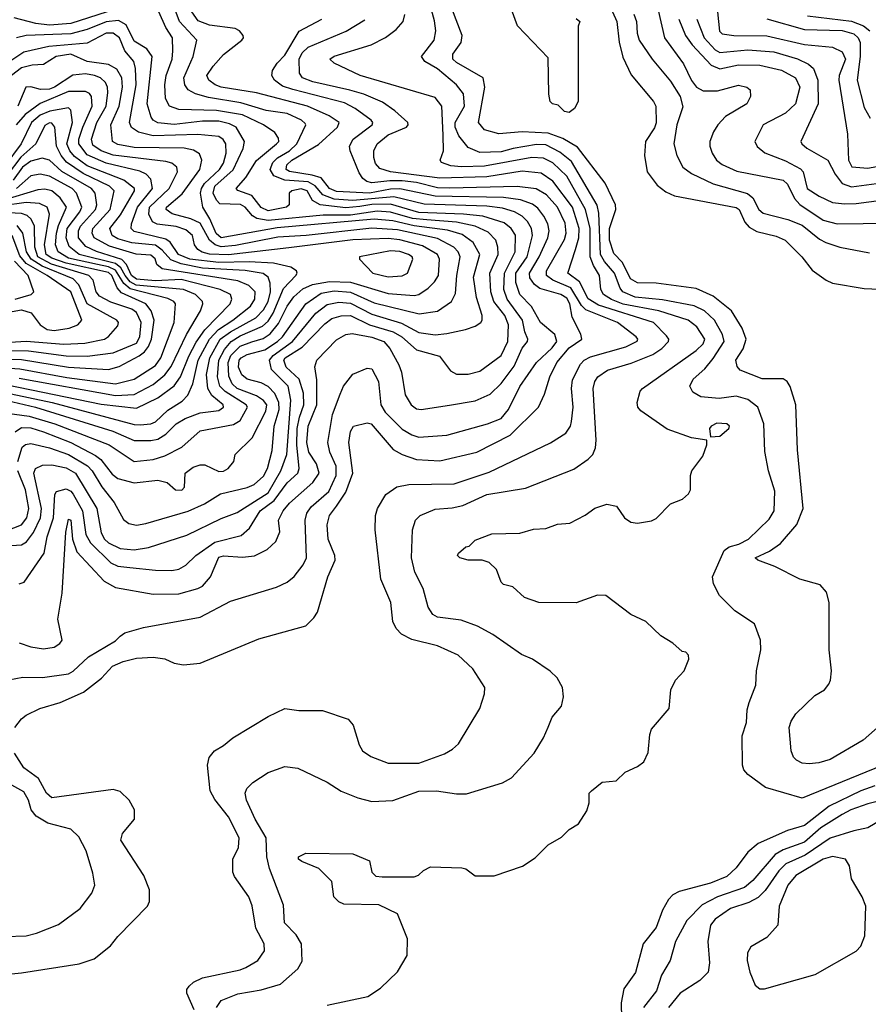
# Model space of a CAD drawing. Extents: x 501367 to 657802, y 482273 to 547541.
# Tile 84 of 256: x 537608 to 541217, y 502678 to 506862. Entities that reach past the tile are written whole.
import ezdxf

# ---------------------------------------------------------------- set-up
doc = ezdxf.new("R2010")
doc.units = 0

msp = doc.modelspace()

# ---------------------------------------------------------------- linework, layer by layer
at = {"layer": '0CON20XD'}
for points in [[(539718.3, 505785), (539765.9, 505855), (539788.5, 505945), (539784, 505975), (539767, 506005), (539745, 506027.3), (539712.1, 506045), (539660.9, 506060.9), (539595, 506069.9), (539328.2, 506078.2), (539199.4, 506109.4), (539024.3, 506094.3), (538945, 506099.6), (538897.6, 506117.6), (538865, 506155.8), (538835, 506172.9), (538735, 506180.6), (538688.5, 506198.5), (538672.8, 506225), (538683.9, 506255), (538704.3, 506275.7), (538755, 506305.1), (538786.1, 506335), (538824.1, 506415), (538821.3, 506421.3), (538806, 506435), (538745, 506463.1), (538656.6, 506476.6), (538548.1, 506508.1), (538411.3, 506531.3), (538355, 506547), (538323.9, 506563.9), (538309.5, 506585), (538305.6, 506615), (538345.7, 506705), (538361.2, 506775), (538288, 506855), (538255, 506942.7)], [(541275, 503692.5), (540935, 503553.6), (540779.6, 503599.6), (540703.8, 503655), (540686.7, 503675), (540681.2, 503695), (540680.5, 503819.5), (540698.8, 503875), (540701.2, 503928.8), (540709.7, 503960.3), (540738.8, 504035), (540740.8, 504095), (540760, 504185), (540758, 504225), (540733.3, 504295), (540649.7, 504349.7), (540584, 504415), (540558, 504465), (540554.3, 504495), (540603.3, 504606.7), (540625, 504621.7), (540666.6, 504633.4), (540706.9, 504655), (540795, 504739.3), (540816.2, 504775), (540818.9, 504858.9), (540792.5, 504945), (540776.8, 505026.8), (540772.2, 505145), (540746.7, 505215), (540705, 505247.5), (540655, 505261.7), (540582.3, 505252.3), (540505, 505260), (540469.9, 505279.9), (540457.7, 505305), (540472.5, 505335), (540521.3, 505378.7), (540557.4, 505422.6), (540603.5, 505495), (540596.5, 505525), (540562, 505585), (540520.3, 505625), (540476.1, 505646.1), (540341, 505671), (540225, 505682.4), (540172.5, 505705), (540161, 505721), (540137.3, 505785), (540094.3, 505834.3), (540077.7, 505865), (540070.5, 506040.5), (540063.3, 506073.3), (539955, 506259.8), (539905, 506299.7), (539845, 506330), (539805, 506332.1), (539706.5, 506315), (539655, 506301.1), (539565, 506297.6), (539515, 506318.4), (539475, 506369.2), (539460, 506405), (539459.4, 506425), (539498.8, 506495), (539495, 506546.4), (539465.1, 506585.1), (539385, 506653.8), (539331.1, 506685), (539316.5, 506705), (539370, 506775), (539377.2, 506815), (539372.2, 506857.8), (539350.7, 506935)], [(538015, 506906.8), (537825, 506846.2), (537735, 506839.4), (537676, 506846), (537585, 506869.5)], [(537605, 504214.6), (537655, 504197.7), (537708.6, 504188.6), (537755, 504195.5), (537779.1, 504210.9), (537788.1, 504225), (537770, 504315), (537788.9, 504425), (537804, 504685), (537815, 504740), (537825, 504735.8), (537833, 504655), (537850.7, 504600.7), (537966.5, 504476.5), (538015, 504449.3), (538175, 504421.2), (538285, 504422.5), (538365.2, 504444.8), (538385, 504455.3), (538420, 504495), (538455, 504577.9), (538475, 504584.2), (538555, 504577.5), (538605.9, 504584.1), (538659.7, 504610.3), (538697.8, 504645), (538713.8, 504686.2), (538708.9, 504735), (538728.4, 504775), (538755, 504807.4), (538854.6, 504895.4), (538881.6, 504935), (538870.4, 504975), (538837.4, 505025), (538828.7, 505065), (538834.5, 505135), (538871.4, 505225), (538871.9, 505331.9), (538862.5, 505387.5), (538872.2, 505415), (538955, 505501.5), (538995, 505523.7), (539021.3, 505528.7), (539105, 505513.4), (539156.2, 505495), (539182, 505465), (539220.4, 505395), (539231.1, 505365), (539247.5, 505267.5), (539272.2, 505225), (539295, 505208.8), (539315, 505205.4), (539435.9, 505224.1), (539545, 505242), (539609, 505271), (539655, 505316.7), (539710.8, 505389.2), (539745, 505466.7), (539766.9, 505495), (539768.9, 505505), (539755.6, 505535.6), (539746.2, 505585), (539681.2, 505675), (539666.1, 505715), (539669.2, 505785), (539714.8, 505875), (539716, 505946), (539697.7, 505975), (539668.2, 505998.2), (539577.1, 506027.1), (539495, 506036.3), (539305, 506043.2), (539185, 506077.8), (539105, 506076.2), (539055, 506068.6), (538995, 506062.6), (538885.7, 506075.7), (538853.6, 506093.6), (538830.7, 506135), (538805, 506143.9), (538765.7, 506135), (538754.3, 506125), (538754.3, 506075), (538742.5, 506065), (538665, 506049.7), (538635, 506064), (538595.7, 506115.7), (538535.9, 506135.9), (538528.2, 506145), (538569.2, 506190.8), (538615.6, 506264.4), (538700.4, 506335), (538709.6, 506345), (538708.5, 506358.5), (538692.9, 506382.9), (538644.6, 506415), (538555, 506457.4), (538445, 506476.7), (538285, 506480.6), (538245.3, 506495), (538227.6, 506527.6), (538224.8, 506585), (538230.6, 506625), (538256.5, 506695), (538259.6, 506730.4), (538258.2, 506785), (538228.8, 506828.8), (538199.6, 506895)], [(537779.8, 503960.2), (537878.9, 504005), (537956.5, 504063.5), (538002.5, 504115), (538048, 504135), (538105, 504149.5), (538175, 504153.2), (538225, 504146.4), (538265, 504127.1), (538305, 504120), (538375, 504127.1), (538625, 504231.5), (538825, 504286), (538859.3, 504320.7), (538874.3, 504345), (538918.5, 504495), (538948.9, 504565), (538948.5, 504585), (538919.2, 504655), (538915.3, 504715), (538925.3, 504755), (538955.7, 504794.3), (538995.4, 504854.6), (539024.3, 504935), (539007.7, 505065), (539015, 505112), (539027.1, 505135), (539085, 505149.1), (539103.1, 505145), (539196.3, 505036.3), (539234, 505014), (539295, 504993.6), (539395, 504988.1), (539551.4, 505025), (539694, 505096), (539813.5, 505215), (539839.8, 505270.2), (539862.7, 505345), (539892.2, 505405), (539945, 505468.1), (539998.1, 505505), (539994.2, 505525.8), (539957.8, 505597.8), (539946.7, 505655), (539935, 505678.9), (539909.5, 505695), (539819.2, 505719.2), (539796.6, 505736.6), (539777, 505765), (539775.8, 505785), (539817.4, 505855), (539853.5, 505935), (539858.9, 505965), (539854.3, 505994.3), (539837.4, 506027.4), (539811.5, 506061.5), (539788.4, 506078.4), (539737, 506097), (539665.9, 506105.9), (539375, 506111.9), (539225, 506143.7), (539185, 506142.3), (539095, 506125.6), (538955, 506131.6), (538925.2, 506145), (538890.3, 506190.3), (538852.1, 506202.1), (538755, 506216.7), (538741.2, 506225), (538744.4, 506245), (538764.8, 506265), (538878, 506332), (538960, 506405), (538966.9, 506425), (538923.7, 506453.7), (538831.5, 506495), (538615, 506551.7), (538465.1, 506575.1), (538439.6, 506585), (538412.9, 506605), (538403.1, 506625), (538430.7, 506665), (538475, 506714.6), (538551.9, 506775), (538560, 506785), (538558.6, 506795), (538542.5, 506815), (538524.6, 506824.6), (538415, 506839.1), (538366.6, 506856.6), (538339.8, 506895)], [(540040, 503585), (540085, 503622.5), (540145, 503627.5), (540182.5, 503665), (540235, 503688), (540261.7, 503708.3), (540281.2, 503748.8), (540287.5, 503825), (540295, 503847.5), (540370, 503935), (540376.2, 504015), (540396.2, 504055), (540434.2, 504095.8), (540453.3, 504145), (540451.7, 504161.7), (540440, 504175), (540425, 504177.5), (540385, 504213.3), (540335, 504244), (540271.2, 504305), (540206.2, 504335), (540100, 504415), (540065, 504416.7), (539975, 504384), (539815, 504386.2), (539755, 504406.7), (539705, 504452.5), (539665, 504462.5), (539655, 504472.5), (539635.8, 504525.8), (539605, 504556.2), (539575, 504565.8), (539515, 504565.8), (539480, 504575), (539470, 504585), (539473.3, 504595), (539505, 504622.5), (539520, 504625), (539545, 504650), (539615, 504678), (539735, 504680), (539792.5, 504697.5), (539845, 504700), (539895, 504718), (539947.3, 504722.7), (540012.7, 504757.3), (540053.1, 504786.9), (540105, 504802.9), (540145.8, 504795), (540179.2, 504745), (540206.3, 504726.3), (540235, 504722.2), (540295, 504731.9), (540315, 504742.9), (540375, 504804.2), (540426.7, 504825), (540452.3, 504847.7), (540461.2, 504865), (540461.2, 504925), (540466.7, 504945), (540512.7, 505007.3), (540530, 505055), (540530, 505075), (540465, 505085.7), (540361.7, 505121.7), (540249.5, 505199.5), (540237.1, 505215), (540234.3, 505235), (540246.1, 505283.9), (540256.2, 505295), (540485, 505455.8), (540514.8, 505485), (540521.3, 505505), (540487.5, 505557.5), (540450.6, 505585), (540325.5, 505625), (540173.7, 505653.7), (540125, 505673), (540090.2, 505695), (540079.8, 505715), (540073.8, 505775), (540047.5, 505817.5), (540033.3, 505855), (540033.3, 505975), (540013.8, 506055), (539935, 506197.4), (539875, 506254.5), (539835, 506273), (539786, 506276), (539585, 506239.6), (539486.6, 506236.6), (539441.7, 506241.7), (539402, 506255), (539395.7, 506265), (539410, 506305), (539408.3, 506371.7), (539402.7, 506495), (539375, 506530.9), (539055.8, 506625), (538945, 506677.5), (538927.1, 506695), (538945, 506707.4), (539102.9, 506755), (539163.8, 506786.2), (539209.2, 506820.8), (539238.5, 506855), (539245.3, 506884.7)], [(541303.4, 503896.6), (541195, 503800.5), (541055, 503718), (541005.9, 503704.1), (540965, 503700.4), (540935, 503703.1), (540911.4, 503715), (540898.7, 503728.7), (540889.2, 503755), (540880.5, 503855), (540888.6, 503881.4), (540908, 503912), (540989.7, 503990.3), (541030, 504015), (541048.3, 504038.3), (541056, 504055), (541060, 504095), (541050, 504185), (541050.9, 504385), (541039.4, 504429.4), (541011.3, 504461.3), (540925.4, 504485.4), (540818.9, 504538.9), (540746.7, 504565), (540736.2, 504575), (540796.6, 504603.4), (540843.3, 504636.7), (540913.3, 504716.7), (540939.6, 504785), (540915.4, 505034.6), (540908.5, 505225), (540885, 505303.3), (540872, 505325), (540855, 505335.7), (540765, 505335.5), (540672.4, 505372.4), (540658.9, 505388.9), (540653.7, 505415), (540685, 505463.1), (540697.8, 505505), (540680.9, 505550.9), (540635.2, 505625.2), (540556.8, 505686.8), (540485, 505720), (540315, 505743), (540235, 505744.4), (540205, 505761.1), (540170.9, 505830.9), (540135, 505868.5), (540116.2, 505925), (540116.5, 505975), (540143.7, 506055), (540141.2, 506075), (540097.1, 506167.1), (539979.9, 506319.9), (539917, 506357), (539855, 506380.5), (539745, 506385.8), (539645, 506376.4), (539585, 506393.8), (539559.6, 506425), (539585.4, 506575), (539578.2, 506615), (539465, 506680.2), (539449.5, 506695), (539450, 506715), (539484.6, 506765), (539490, 506795), (539445, 506909.4)], [(539975, 506867.5), (539990, 506855), (539982.5, 506835), (539982.5, 506515), (539966.7, 506485), (539945, 506467.5), (539925, 506472.5), (539898.3, 506498.3), (539874.1, 506504.1), (539863.9, 506513.9), (539857.5, 506545), (539855, 506700), (539725, 506836.2), (539699.2, 506905)], [(540128.9, 506895), (540147.6, 506855), (540156.8, 506766.8), (540173.2, 506703.2), (540208.2, 506628.2), (540302.7, 506515), (540312.7, 506495), (540315, 506424), (540307.6, 506402.4), (540269.1, 506345), (540265.3, 506285), (540276.7, 506215), (540318.9, 506158.9), (540355, 506130), (540392.9, 506112.9), (540655, 506064.7), (540668.1, 506055), (540691.2, 506001.2), (540709.9, 505979.9), (540742.3, 505962.3), (540825, 505942), (540863.1, 505925), (540933.5, 505855), (540977.4, 505797.4), (541038, 505755), (541065, 505742.2), (541199.7, 505720.3), (541295, 505715.4)], [(540219.3, 506885), (540231.1, 506855), (540233.7, 506805), (540241.8, 506775), (540297.2, 506695), (540375, 506601.5), (540416.6, 506535), (540427.9, 506492.1), (540402.4, 506415), (540390, 506335), (540402.3, 506285), (540428.2, 506235), (540465, 506208.1), (540557.5, 506165), (540703.4, 506123.4), (540725.2, 506105.2), (540751.8, 506055), (540769.3, 506039.3), (540875, 506013), (540935, 505989.4), (541009.1, 505929.1), (541035.4, 505914.6), (541095, 505895.8), (541222, 505872)], [(540322.6, 506902.6), (540350.3, 506785), (540431.4, 506675), (540465, 506603.6), (540486.2, 506575), (540515, 506560), (540575, 506560.4), (540665, 506583.5), (540700, 506575), (540713.9, 506563.9), (540716.1, 506536.1), (540700, 506505), (540609.3, 506450.7), (540576.5, 506415), (540558.8, 506385), (540543.1, 506345), (540543.1, 506325), (540552.1, 506295), (540570.4, 506265), (540595, 506246.1), (540658.1, 506218.1), (540855, 506179.6), (540873.1, 506163.1), (540902.5, 506102.5), (540925, 506077.3), (541025, 506010), (541084.8, 505994.8), (541305, 505997.3)], [(540574.8, 506895), (540583.2, 506813.2), (540595, 506801.8), (540644.5, 506794.5), (540785, 506793.4), (540945, 506756.6), (541065, 506745.4), (541105.7, 506725.7), (541120, 506695), (541093.2, 506625), (541091.6, 506605), (541127.8, 506375), (541132.2, 506265), (541146.9, 506236.9), (541215, 506230.7), (541295, 506246.6)], [(540958.4, 506878.4), (541145, 506856), (541196.3, 506836.3), (541223, 506815)], [(537605, 504465.5), (537627.6, 504472.4), (537711.8, 504595), (537724.3, 504664.3), (537751.9, 504745), (537757.5, 504845), (537765, 504857.5), (537805, 504868.6), (537825, 504859.2), (537835, 504845.8), (537874.9, 504775), (537888.9, 504675), (537909, 504639), (537995, 504554.8), (538025, 504540.4), (538076.4, 504533.6), (538185, 504522.9), (538255, 504521.3), (538285, 504527.5), (538315, 504544.6), (538356.9, 504585), (538437.5, 504642.5), (538549.2, 504670.8), (538585, 504701.1), (538630, 504775), (538690.4, 504819.6), (538745, 504893.5), (538791.1, 504935), (538796.3, 504955), (538786.1, 505055), (538788.5, 505125), (538797.6, 505172.4), (538816.4, 505225), (538814.9, 505275), (538796.6, 505335), (538741, 505385), (538730.5, 505415), (538736.5, 505425), (538809.1, 505470.9), (538905, 505569.5), (538935, 505593), (538975, 505603.6), (539015, 505604.6), (539095, 505565.6), (539195.6, 505535.6), (539233.2, 505515), (539295, 505459.8), (539392.7, 505432.7), (539439.7, 505369.7), (539465, 505355.8), (539515, 505355.7), (539565, 505368.8), (539655, 505435.4), (539684.1, 505495), (539686.5, 505565), (539671, 505605), (539624.5, 505664.5), (539611.1, 505705), (539606.5, 505785), (539642.4, 505865), (539641.7, 505895), (539632.6, 505925), (539599.9, 505959.9), (539545, 505985.1), (539465, 506001), (539339, 506011), (539277.7, 506017.7), (539185, 506044.4), (539128.1, 506048.1), (539015, 506031.9), (538898.3, 506031.7), (538665, 506008.7), (538616.9, 506016.9), (538598.5, 506028.5), (538566.5, 506065), (538546.2, 506076.2), (538459, 506079), (538444.5, 506094.5), (538430.3, 506125), (538437.9, 506155), (538515.9, 506224.1), (538558.1, 506315), (538563.6, 506345), (538528.9, 506405), (538500, 506420), (538455, 506430.5), (538385, 506430.5), (538265, 506416.8), (538195, 506424.4), (538176.2, 506435), (538167.7, 506447.7), (538150.5, 506505), (538171.6, 506705), (538148, 506738), (538095, 506770.2), (538060.2, 506840.2), (538028.7, 506858.7), (537975, 506853.1), (537895, 506820.6), (537825, 506801.5), (537635.7, 506794.3), (537594.5, 506785.5)], [(538350, 502655), (538318.1, 502725), (538318.7, 502741.3), (538328.1, 502755), (538347.6, 502772.4), (538385, 502790), (538545, 502824.7), (538570, 502835), (538620.6, 502865), (538648.5, 502905), (538647.5, 502935), (538611.5, 503001.5), (538597.1, 503097.1), (538581.8, 503135), (538521.3, 503221.3), (538515, 503240), (538514.3, 503295), (538537.9, 503345), (538541.8, 503385), (538495.9, 503475), (538438.3, 503548.3), (538418.5, 503585), (538406.9, 503695), (538413.2, 503726.8), (538436.2, 503755), (538475, 503777.5), (538515, 503810.8), (538665, 503900.8), (538735, 503935.8), (538795, 503927.1), (538895, 503926.9), (539005, 503890), (539026.7, 503865), (539050.9, 503780.9), (539065.4, 503755.4), (539100.5, 503730.5), (539175, 503702.9), (539305, 503703.5), (539415, 503741.9), (539448.2, 503761.8), (539474.2, 503785), (539564.3, 503935), (539585, 503997.5), (539585.6, 504025), (539535, 504104.2), (539472.1, 504162.1), (539385, 504201.2), (539275, 504228.5), (539231.5, 504251.5), (539209.1, 504275), (539195.4, 504305), (539186.5, 504385), (539143.6, 504485), (539120, 504695), (539121.1, 504755), (539129.4, 504785), (539165.3, 504844.7), (539212.4, 504877.6), (539263.4, 504886.6), (539455, 504889.4), (539605, 504938.8), (539865.7, 505064.3), (539930, 505105), (539949.6, 505135), (539954.7, 505155), (539961.1, 505215), (539954.3, 505295), (539958.5, 505331.5), (539992.3, 505397.7), (540008.7, 505415), (540035, 505429.6), (540185, 505471.8), (540233.6, 505496.4), (540236.1, 505505), (540229.6, 505515), (540150, 505575), (540015, 505628.8), (539997.4, 505647.4), (539952, 505722), (539875.1, 505755.1), (539848.3, 505775), (539848.3, 505795), (539925, 505928.7), (539932.5, 505955), (539927, 505997), (539895.2, 506065), (539848.3, 506118.3), (539804, 506144), (539723.4, 506153.4), (539435, 506145.7), (539385, 506148.2), (539295, 506170), (539235, 506176.9), (539182.2, 506177.8), (539105, 506168.7), (539083.8, 506173.8), (539066.7, 506186.7), (539051.2, 506211.2), (539012.8, 506305), (539010, 506325), (539025.8, 506354.2), (539107.3, 506415), (539109.3, 506425), (539102, 506435), (539034.6, 506485), (538988.5, 506508.5), (538769.5, 506565), (538725, 506580.2), (538691.6, 506605), (538679.7, 506625), (538683.5, 506646.5), (538702.4, 506677.6), (538735, 506710.9), (538796.5, 506813.5), (538893.3, 506865)], [(538658.6, 503305), (538655.9, 503385), (538609.5, 503465), (538572.7, 503545), (538566.2, 503575), (538574.5, 503595), (538599.4, 503620.6), (538665, 503662.9), (538735, 503689.2), (538791.2, 503681.2), (538915, 503622.5), (538975, 503584.4), (539045.4, 503555.4), (539105, 503540.5), (539195, 503544.5), (539305, 503584.1), (539380, 503585), (539465, 503572.1), (539508, 503572), (539660.9, 503619.1), (539699.3, 503640.7), (539795.6, 503745), (539835, 503810), (539854.6, 503855.4), (539872.2, 503897.8), (539911.4, 503945), (539920, 503985), (539916, 504025), (539893.3, 504065), (539864.1, 504094.1), (539788, 504145), (539742, 504165), (539619.3, 504249.3), (539554.2, 504285), (539485, 504310.9), (539385, 504323.4), (539365, 504333.9), (539345.2, 504365.2), (539323.2, 504445), (539288, 504515), (539274, 504575), (539278.9, 504695), (539291.2, 504735), (539310.8, 504755), (539375, 504782.8), (539447.6, 504787.6), (539492.2, 504797.8), (539595, 504844.1), (539758.8, 504871.2), (539965, 504951.8), (540026, 504994), (540045.3, 505014.7), (540056.6, 505043.4), (540059.7, 505075), (540046.2, 505295), (540053.6, 505325), (540066.7, 505345), (540107.2, 505372.8), (540207.5, 505402.5), (540300.7, 505439.3), (540338.7, 505465), (540366.6, 505495), (540367.8, 505505), (540359.1, 505519.1), (540302.5, 505575), (540069.1, 505649.1), (540025.3, 505675.3), (539988.7, 505748.7), (539938.7, 505785), (539971.4, 505885), (539986.2, 505935), (539986.9, 505975), (539958.9, 506065), (539875.7, 506175.7), (539825, 506209.6), (539745, 506218.5), (539595, 506193.8), (539395, 506188.4), (539184.3, 506215), (539139.5, 506229.5), (539121.1, 506251.1), (539113.6, 506276.4), (539114.2, 506305), (539127.6, 506335), (539175, 506372.7), (539252.9, 506405), (539260.5, 506415), (539259.1, 506425), (539203.6, 506475), (539151.4, 506511.3), (539070.9, 506545), (539011.9, 506561.9), (538855, 506598.3), (538811.1, 506615), (538797.9, 506635), (538796.5, 506695), (538809.1, 506720.9), (538835, 506745.6), (538996.1, 506813.9), (539075, 506862.1)], [(540411.3, 506865), (540439.4, 506795), (540468.1, 506755), (540548.3, 506668.3), (540585, 506652.8), (540665, 506669.8), (540755, 506668.4), (540847.8, 506647.8), (540907.3, 506615), (540925.3, 506575), (540907.3, 506505), (540865, 506464.2), (540770, 506415), (540734.6, 506344.6), (540743.5, 506323.5), (540776.3, 506296.3), (540865, 506262.9), (540928.3, 506228.3), (540939.6, 506215), (540957.1, 506145), (541007.6, 506112.4), (541065, 506084.8), (541115, 506079.4), (541165, 506080.5), (541305, 506099.4)], [(540487.6, 506865), (540519.2, 506785), (540565, 506733.4), (540585, 506722.5), (540705, 506734.3), (540815, 506725.5), (540915, 506696.2), (540962.7, 506672.7), (540982.9, 506655), (541002.5, 506605), (541004, 506505), (540930.4, 506345), (540933.8, 506335), (540955, 506316.7), (541044.7, 506265), (541076, 506205), (541105, 506165.8), (541145, 506152.2), (541314.8, 506175.2)], [(540785, 506865.2), (540945, 506820.8), (541105, 506816.5), (541155, 506802.4), (541174.1, 506785), (541181.6, 506765), (541182.1, 506705), (541168.9, 506605), (541198.8, 506488.8), (541225, 506443.1)], [(537374.8, 504615.2), (537615, 504630.9), (537636.7, 504643.3), (537667.3, 504682.7), (537697, 504745), (537700.7, 504785), (537667.6, 504935), (537674.8, 504955.2), (537705, 504968.9), (537745, 504970.2), (537805, 504958.4), (537845.2, 504935), (537936.3, 504785), (537955, 504681.1), (537968.4, 504655), (537985, 504639.6), (538035, 504614.4), (538095, 504609.5), (538155, 504619.2), (538318.1, 504671.9), (538465, 504742.6), (538532.1, 504767.9), (538665, 504851.6), (538718.1, 504945), (538744, 505015), (538761.5, 505245), (538749.5, 505305), (538678.6, 505375), (538670.6, 505415), (538686.3, 505435), (538768.2, 505495), (538867.5, 505615), (538915, 505651.5), (538965, 505661.1), (539015, 505657.3), (539105, 505611.4), (539232.2, 505572.2), (539305, 505533.3), (539375, 505523.5), (539425, 505528), (539504, 505546), (539545, 505560), (539568.5, 505575), (539574.6, 505585), (539573.9, 505605), (539551, 505681), (539537.5, 505767.5), (539564, 505865), (539535.7, 505915.7), (539489.3, 505949.3), (539427.2, 505967.2), (539285, 505986.7), (539195, 506007.9), (539115, 506014.2), (538702.5, 505977.5), (538465, 505935.4), (538443.5, 505953.5), (538416.4, 506016.4), (538386.9, 506065), (538376.7, 506125), (538380.4, 506145), (538393.6, 506166.4), (538456.9, 506225), (538475, 506252.4), (538486.1, 506295), (538484.5, 506335), (538473.2, 506353.2), (538455, 506365.2), (538365, 506374.9), (538175, 506367.9), (538113.7, 506383.7), (538083.8, 506403.8), (538074.4, 506425), (538102.6, 506585), (538100.4, 506655), (538092.7, 506685), (538055, 506730.3), (538032.2, 506785), (538005.4, 506805.4), (537975, 506804.6), (537895, 506762.3), (537731.9, 506748.1), (537625, 506724.5), (537545, 506670.7)], [(537599.9, 504985), (537619, 505045), (537633.3, 505056.7), (537655, 505061), (537735, 505042.7), (537815, 505015.1), (537895.7, 504965.7), (537916.7, 504945), (537956.9, 504876.9), (538009.9, 504809.9), (538048.9, 504738.9), (538071.9, 504721.9), (538105, 504714.8), (538145, 504721.2), (538325, 504774.3), (538394.5, 504805.5), (538462.5, 504847.5), (538575, 504873.9), (538605, 504886.8), (538645, 504923.1), (538661.9, 504955), (538681.1, 505031.1), (538689.8, 505135), (538710.9, 505205), (538709.5, 505235), (538693, 505273), (538665, 505303.6), (538635, 505318.5), (538575, 505334.1), (538552.6, 505352.6), (538538.8, 505385), (538541.8, 505415), (538549.2, 505425), (538575, 505439.4), (538650.6, 505459.4), (538704.5, 505495), (538725.5, 505515), (538825, 505655.2), (538890.4, 505699.6), (538945, 505709.3), (539015, 505704), (539115, 505659.1), (539307.2, 505612.8), (539385, 505624.1), (539443.5, 505665), (539461.3, 505698.7), (539466.7, 505775), (539481, 505855), (539472.6, 505875), (539453.6, 505895), (539385, 505931.6), (539215, 505968.8), (539105, 505976.7), (538825.5, 505944.5), (538705, 505937.3), (538525, 505902.3), (538465, 505897.5), (538439.6, 505905), (538415.5, 505925.5), (538375, 505997), (538335.9, 506015.9), (538257, 506037), (538231.1, 506055), (538232.4, 506065), (538298.2, 506121.8), (538374.3, 506225), (538382.9, 506265), (538371.9, 506291.9), (538347.2, 506307.2), (538306.8, 506316.8), (538095, 506318.4), (538025, 506332.1), (538002.8, 506345), (537995.9, 506415), (538031.1, 506495), (538044.6, 506575), (538042.8, 506615), (538021.4, 506651.4), (537985, 506672.1), (537895, 506684.6), (537825, 506715.7), (537762.9, 506705), (537708.9, 506671.1), (537660.5, 506669.5), (537615, 506657.9), (537572.6, 506625)], [(537588.7, 505111.3), (537615, 505129.1), (537655, 505127.8), (537709.2, 505110.8), (537825.5, 505065.5), (537930.4, 505010.4), (537953, 504993), (538001.5, 504931.5), (538025, 504912.6), (538095, 504894), (538196, 504906), (538234.8, 504894.8), (538270, 504865), (538297.1, 504862.9), (538308.1, 504875), (538312.2, 504935), (538345, 504961.3), (538375, 504970.7), (538395, 504970), (538455, 504941.8), (538475, 504943.9), (538494, 504955), (538518, 504985), (538524, 505015), (538595.9, 505085), (538655, 505198.9), (538659.1, 505225), (538644.5, 505244.5), (538615, 505263.4), (538532.2, 505295), (538512.1, 505315), (538497.2, 505347.2), (538494.9, 505405), (538506.4, 505435), (538545, 505474.4), (538595, 505493), (538643.2, 505506.8), (538673.2, 505526.8), (538708.9, 505571.1), (538745.5, 505644.5), (538774.4, 505685), (538811.4, 505718.6), (538852.4, 505737.5), (538925, 505749.5), (539015, 505746.9), (539175, 505699.1), (539285, 505690.6), (539305.2, 505694.8), (539345, 505721.2), (539372.5, 505747.5), (539388.7, 505775), (539392.5, 505845), (539384.7, 505865), (539321, 505901), (539225, 505927.1), (539175, 505932.3), (539025, 505926.6), (538753, 505893), (538496.5, 505863.5), (538415.1, 505865.1), (538383.7, 505873.7), (538365.8, 505885.8), (538351.9, 505905), (538342.1, 505945), (538315, 505968.7), (538273.3, 505983.3), (538193.1, 505993.1), (538173, 506003), (538157.1, 506035), (538159.5, 506065), (538243.8, 506145), (538278.8, 506215), (538276.6, 506235), (538255, 506253.1), (538229.5, 506259.5), (538005, 506287.1), (537954.2, 506305), (537919.5, 506329.5), (537913.2, 506355), (537935.7, 506425), (537976.2, 506495), (537982.8, 506552.8), (537981.7, 506575), (537972.9, 506595), (537951.3, 506615), (537925.5, 506625.6), (537888.4, 506631.6), (537833.7, 506626.3), (537755.7, 506575), (537735, 506567.3), (537695.8, 506565.8), (537655, 506577.3), (537634.7, 506575.3), (537600.7, 506495)], [(537555, 505190.5), (537647.6, 505177.6), (537758, 505145), (537988.8, 505055), (538095, 504984.7), (538175, 504993.4), (538225, 505008.9), (538297.3, 505045), (538375, 505114.7), (538517.4, 505142.6), (538545, 505158.5), (538577.3, 505215), (538571.1, 505225), (538481.7, 505281.7), (538459.7, 505305), (538448.7, 505345), (538455.3, 505415), (538479.1, 505460.9), (538507.8, 505495), (538545, 505518.8), (538640.7, 505559.3), (538665, 505581.5), (538686, 505615), (538730.1, 505719.9), (538782.5, 505775), (538788.2, 505785), (538785.3, 505795.3), (538760.4, 505810.4), (538687.9, 505827.9), (538583.2, 505833.2), (538455, 505830.7), (538330.9, 505845), (538282.8, 505865), (538247.4, 505917.4), (538230, 505930), (538095, 505962.2), (538082.6, 505975), (538083.5, 505995), (538108.8, 506065), (538172.9, 506145), (538165, 506184.4), (538145.4, 506205), (538118.2, 506218.2), (537975, 506252.7), (537895, 506287.9), (537859.2, 506335), (537859.6, 506355), (537876.1, 506405), (537915.5, 506495), (537913.3, 506535), (537905, 506548.7), (537887.2, 506557.2), (537815, 506556.4), (537694.7, 506505.3), (537631.5, 506458.5), (537592.9, 506415)], [(537555, 505244.1), (537674.6, 505215), (538004.2, 505114.2), (538095, 505073.4), (538165, 505073.4), (538195, 505079.8), (538229.6, 505100.4), (538273.6, 505145), (538312.2, 505167.8), (538375, 505191.5), (538455, 505202), (538474.1, 505215), (538472.6, 505225), (538424.6, 505264.6), (538407.6, 505295), (538402.9, 505355), (538416.2, 505425), (538460.3, 505505), (538504, 505536), (538612.8, 505595), (538645, 505629.4), (538664.7, 505665.3), (538674.6, 505705), (538672.4, 505742.4), (538665, 505767.7), (538642.9, 505782.9), (538566.6, 505796.6), (538385, 505806.8), (538294.3, 505824.3), (538251.1, 505841.1), (538213.4, 505883.4), (538185, 505903.3), (538084.1, 505914.1), (538025, 505930.8), (538001, 505945), (537991.6, 505975), (538037.1, 506032.9), (538095.6, 506135), (538095.6, 506145), (538050.3, 506180.3), (537895, 506241.2), (537841.4, 506281.4), (537821.5, 506305), (537809, 506335), (537832.7, 506425), (537825, 506477.1), (537815, 506486.9), (537736.1, 506473.9), (537695, 506455.8), (537658.1, 506425), (537614.3, 506335), (537545, 506241.4)], [(537545, 505277.8), (537745.8, 505235.8), (538095, 505142.2), (538119.6, 505140.4), (538165, 505144.4), (538185, 505153.2), (538237.8, 505202.2), (538298.5, 505241.5), (538322.8, 505267.2), (538344.9, 505315.1), (538367.3, 505415), (538414.9, 505505), (538452.9, 505545), (538514.8, 505585), (538588.8, 505645), (538607.6, 505675), (538609.1, 505705), (538582.5, 505732.5), (538535, 505752.7), (538213.5, 505803.5), (538191.5, 505821.5), (538184.3, 505845.7), (538165, 505862), (538103.8, 505866.2), (537989.6, 505899.6), (537924.4, 505935), (537916, 505955), (537918.6, 505975), (537992.2, 506055), (538010.2, 506135), (537989.5, 506155), (537877.8, 506207.8), (537806.6, 506256.6), (537784.1, 506285), (537764.6, 506325), (537757.9, 506405), (537745, 506423), (537735, 506424), (537715, 506412), (537676, 506334), (537612.4, 506277.6), (537555, 506202)], [(537555, 505309.9), (537955, 505228.5), (538105, 505212), (538194.7, 505255.3), (538265, 505305.7), (538292.3, 505345), (538327.1, 505432.9), (538358.8, 505491.2), (538395.2, 505544.8), (538503.1, 505655), (538510, 505675), (538503.8, 505695), (538460, 505715), (538295, 505758), (538185, 505752.8), (538105, 505759.1), (538083.5, 505775), (538061.9, 505821.9), (538042.4, 505842.4), (537935, 505876.4), (537888.8, 505898.8), (537858.7, 505935), (537857.8, 505965), (537866.4, 505985), (537930.8, 506055), (537935.5, 506075), (537929, 506125), (537913.9, 506145), (537786.5, 506216.5), (537735, 506265.7), (537703.6, 506273.6), (537655, 506260.4), (537620, 506235), (537579.6, 506180.4)], [(537605, 505338.8), (538015, 505265.6), (538095, 505268.9), (538175, 505311.6), (538225, 505353.1), (538251.5, 505388.5), (538317.2, 505525), (538376.2, 505625), (538386.9, 505655), (538384.7, 505665), (538355.3, 505695), (538305, 505716.1), (538103.7, 505733.7), (538078.3, 505748.3), (538056.8, 505775), (538037.5, 505807.5), (538015, 505825.6), (537860.2, 505865), (537817.9, 505897.9), (537804.9, 505935), (537810, 505975), (537863.4, 506045), (537871.7, 506065), (537850, 506125), (537830.4, 506145), (537735, 506197.2), (537695, 506205.5), (537655, 506198.3), (537594, 506145)], [(537545, 505383.3), (537608.9, 505378.9), (537807.7, 505342.3), (538015, 505314.9), (538094.5, 505335), (538185, 505392.3), (538207.5, 505425), (538265.2, 505575), (538270, 505655), (538262.9, 505665), (538237.7, 505677.7), (538078.2, 505718.2), (538050.9, 505740.9), (538015, 505797.6), (537985, 505812), (537938.6, 505821.4), (537815, 505849.2), (537771.2, 505875), (537760.9, 505905), (537764.9, 505955), (537773, 505987), (537807.3, 506065), (537779.8, 506105), (537745, 506134.4), (537715, 506141.4), (537685, 506139.1), (537545, 506096.9)], [(537465, 505422.1), (537615, 505417.8), (537815, 505386), (537985, 505375.5), (538031.4, 505388.6), (538116.4, 505433.6), (538139.2, 505450.8), (538156.1, 505473.9), (538167.8, 505505), (538179.5, 505585), (538167, 505625), (538144.3, 505654.3), (538041.4, 505701.4), (538023.1, 505723.1), (538000.1, 505775), (537985, 505787.2), (537805, 505827.9), (537745, 505848.1), (537720.6, 505865), (537713.8, 505905), (537734.8, 506035.2), (537724.7, 506065), (537691.6, 506081.6), (537635, 506085.7), (537535, 506071.5)], [(537537, 505457), (537645, 505454.7), (537805, 505434.1), (537895, 505431.8), (538005, 505446.5), (538105, 505487.5), (538119.4, 505515), (538125.1, 505575), (538105, 505618), (538085, 505632), (537995, 505661.9), (537947.6, 505687.6), (537932.7, 505705), (537920.9, 505755), (537902.6, 505775), (537743.7, 505823.7), (537685.5, 505855), (537671.8, 505895), (537670.2, 505985), (537656.7, 506015), (537640.1, 506030.1), (537615, 506038.9), (537535, 506042.9)], [(537545, 505490.8), (537635, 505496.6), (537795, 505483.2), (537885, 505487), (537968.1, 505505), (537985, 505515.5), (538025, 505561.9), (538028.5, 505575), (538021.2, 505585), (537895.5, 505655), (537858.9, 505735), (537835, 505760.6), (537704.1, 505814.1), (537656.1, 505845), (537637.4, 505875), (537620.9, 505955), (537597, 505987.1)], [(537345, 505581), (537615, 505629.4), (537656.3, 505616.3), (537695, 505564.8), (537725, 505545.8), (537755, 505541.2), (537818.9, 505551.1), (537855.5, 505565), (537872.8, 505585), (537825, 505705.9), (537725.2, 505775), (537635, 505825.9), (537608.5, 505858.5), (537575.4, 505945.4)], [(539175, 505769.8), (539235, 505773.3), (539256.7, 505785), (539279.1, 505845), (539276.4, 505855), (539261.8, 505865), (539225, 505876.6), (539185, 505880.6), (539053.3, 505855), (539052.5, 505845), (539109.2, 505785), (539175, 505769.8)], [(537588.9, 505675), (537656.2, 505695), (537667.5, 505705), (537643.3, 505775), (537586.2, 505836.2)], [(537562.4, 504057.6), (537621.5, 504068.5), (537705, 504066.9), (537815, 504082.5), (537835.7, 504094.3), (537900.4, 504155), (538015, 504222.3), (538035, 504242.9), (538055, 504257.3), (538135, 504278.9), (538375, 504323.1), (538505, 504391.1), (538699.8, 504450.2), (538745, 504472.1), (538775, 504495.5), (538813.9, 504545), (538828.2, 504575), (538821.2, 504735), (538828.9, 504765), (538848, 504792), (538922.8, 504857.2), (538953.6, 504925), (538953.2, 504965), (538926.1, 505025), (538918.9, 505065), (538937.5, 505185), (538970.5, 505270.5), (538985.6, 505305), (539025, 505355.6), (539085, 505381.8), (539105, 505378.5), (539133.2, 505325), (539143.9, 505225), (539161.6, 505195), (539235, 505122.6), (539275, 505097.7), (539305, 505088.1), (539425, 505096.8), (539597.5, 505145), (539655, 505168.1), (539687.2, 505205), (539735, 505303.1), (539805.8, 505405.8), (539872.9, 505467.1), (539892.3, 505495), (539883, 505525), (539823.1, 505575), (539783.8, 505643.8), (539734.9, 505694.9), (539718, 505745), (539718.3, 505785)], [(540545, 505090), (540585, 505092.9), (540623.8, 505125), (540626.2, 505135), (540614.4, 505144.4), (540572.4, 505147.6), (540548, 505135), (540542, 505125), (540545, 505090)], [(537549.8, 504690.2), (537615, 504716), (537637.7, 504745), (537646.8, 504785), (537633.3, 504865), (537599.7, 504945)], [(537587.5, 503855), (537615, 503891.9), (537635, 503907.5), (537693.8, 503935), (537779.8, 503960.2)], [(537545, 502805.4), (537615, 502812.1), (537860.6, 502850.6), (537925, 502870.8), (537993.8, 502926.2), (538025, 502965.8), (538152, 503095), (538160, 503115), (538160, 503165), (538135.4, 503225.4), (538038.1, 503375), (538045, 503403.8), (538095.8, 503465), (538095.7, 503505), (538073.8, 503545), (538035, 503582), (538005, 503590.6), (537745, 503555.3), (537721.8, 503575), (537688.3, 503638.3), (537625, 503683.1), (537586.2, 503745)], [(537455, 502963.8), (537635, 502969.3), (537679.8, 502980.2), (537772.3, 503017.7), (537865.3, 503084.7), (537915, 503150), (537927.5, 503185), (537919.2, 503235), (537890.3, 503330.3), (537859.2, 503389.2), (537825, 503422.3), (537727.4, 503447.4), (537677.7, 503477.7), (537657.3, 503505), (537645, 503545.6), (537625, 503580.7), (537526.4, 503636.4)], [(538915.5, 502674.5), (539088.7, 502711.3), (539142.9, 502747.1), (539215, 502816), (539255.6, 502885), (539256.9, 502956.9), (539215, 503062.5), (539135, 503101.2), (538985.8, 503104.2), (538965, 503113.8), (538943.3, 503135), (538935, 503200), (538880, 503255), (538807.5, 503285), (538793.3, 503295), (538793.3, 503305), (538825, 503320), (539025, 503318), (539095, 503287.5), (539105, 503240), (539122.5, 503222.5), (539149.3, 503219.3), (539285, 503220), (539303.6, 503226.4), (539325, 503246.7), (539355, 503262.5), (539488.3, 503258.3), (539505, 503253.3), (539545, 503223.8), (539625.6, 503224.4), (539745.4, 503264.6), (539799.3, 503300.7), (539855, 503356), (539911.7, 503388.3), (539945, 503421.2), (539984.3, 503445.7), (540019.5, 503500.5), (540030, 503535), (540030, 503575), (540040, 503585)], [(541245, 503606.2), (541184.6, 503585), (541049.5, 503520.5), (540945, 503437.6), (540872.7, 503417.3), (540748.5, 503361.5), (540704.7, 503325.3), (540655, 503257.8), (540615, 503221.3), (540545, 503193.3), (540412.7, 503157.3), (540385, 503142.7), (540366.7, 503123.3), (540342.1, 503077.9), (540314.8, 503005.2), (540259.6, 502935), (540226.4, 502813.6), (540176.4, 502743.6), (540165.3, 502684.7), (540167.6, 502617.6)], [(541295, 503549.5), (541215, 503530.2), (541142.3, 503505), (541105.1, 503484.9), (541015, 503427.4), (540945, 503366.9), (540855, 503334.3), (540821.2, 503315), (540725.6, 503204.4), (540690.3, 503175), (540575, 503134.5), (540509.6, 503100.4), (540445.3, 503035), (540397.2, 502945), (540373.8, 502865), (540337.7, 502802.3), (540315.6, 502735), (540260.2, 502665)], [(541277.1, 503465), (541215, 503428.5), (541154.7, 503415.3), (541055, 503383.7), (540947.6, 503312.4), (540866.6, 503275), (540835.6, 503245), (540778.3, 503161.7), (540748.4, 503131.6), (540709.1, 503110.9), (540630.5, 503085), (540565, 503040.5), (540545.8, 503015), (540534.7, 502945), (540540.9, 502855), (540535.5, 502815), (540500.5, 502779.5), (540416.7, 502725), (540366.8, 502665)], [(538445.2, 502665), (538465, 502694.7), (538535, 502722.7), (538635, 502739.8), (538716.6, 502763.4), (538790.6, 502829.4), (538808.6, 502861.4), (538806.2, 502935), (538783.9, 502973.9), (538733.8, 503025), (538729.3, 503099.3), (538670.5, 503255), (538658.6, 503305)], [(540755, 502744), (540775, 502744.2), (540990.8, 502805), (541165.4, 502904.6), (541184.6, 502925.4), (541201.4, 502968.6), (541205.9, 503095), (541190.8, 503135), (541145, 503212), (541137, 503267), (541119.2, 503295), (541065, 503306.1), (541025, 503295.6), (540908.4, 503225), (540874.8, 503185), (540838.2, 503095), (540831.9, 503015), (540785, 502962.4), (540717.3, 502922.7), (540703.4, 502896.6), (540702.2, 502865), (540712.2, 502815), (540735, 502760), (540755, 502744)]]:
    msp.add_lwpolyline(points, dxfattribs=at)

doc.saveas('drawing.dxf')
